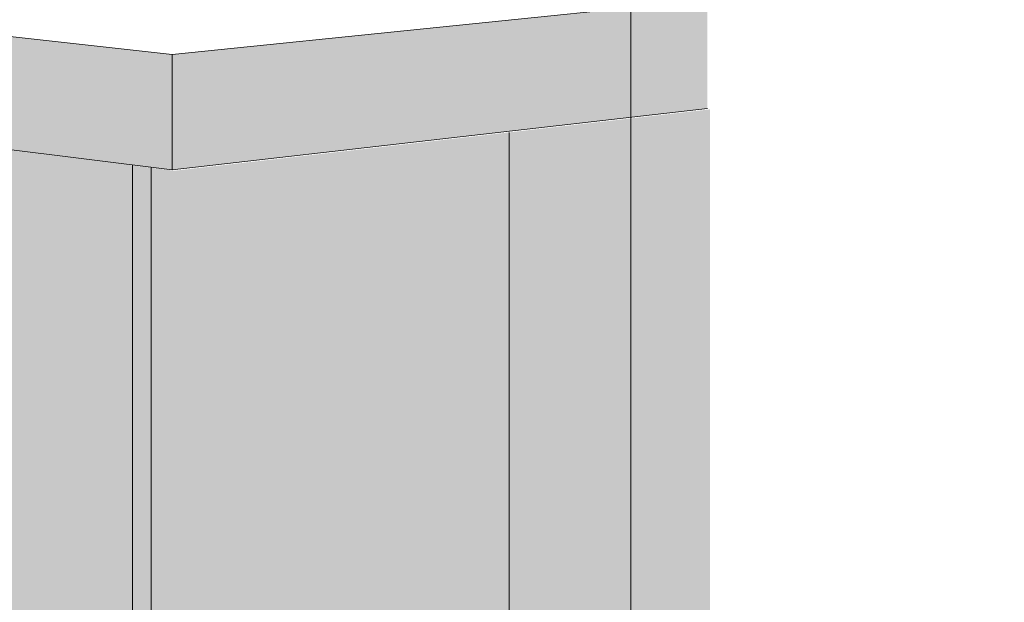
# Model space of a CAD drawing. Header units: metres. Extents: x -1.7 to 80, y -8.6 to 1.8.
# Tile 56 of 79: x 79.92994 to 79.93325, y 1.74468 to 1.74663. Entities that reach past the tile are written whole.
import ezdxf

# ---------------------------------------------------------------- set-up
doc = ezdxf.new("R2010")
doc.units = ezdxf.units.M
for name, color, linetype, lineweight in [('A-GENM', 13, 'Continuous', 18), ('A-WALL', 5, 'Continuous', 18), ('Q-SPCQ', 91, 'Continuous', 18)]:
    doc.layers.add(name, color=color, linetype=linetype, lineweight=lineweight)

msp = doc.modelspace()

# ---------------------------------------------------------------- hatches: boundary and pattern name
at = {"layer": 'A-GENM'}
h = msp.add_hatch(color=256, dxfattribs=at)
h.paths.add_polyline_path([(79.9304557, 1.7461295), (79.9322535, 1.7463355), (79.9322535, 1.746702), (79.9304557, 1.7465165), (79.9304557, 1.7462535)], flags=0)
h.paths.add_polyline_path([(79.936686, 1.7468435), (79.9369157, 1.7468698), (79.9369157, 1.7471828), (79.936686, 1.7471591)], flags=0)
msp.add_hatch(color=256, dxfattribs=at).paths.add_polyline_path([(79.9304557, 1.7461295), (79.9304557, 1.7465165), (79.926496, 1.7469596), (79.926496, 1.7466217), (79.9304344, 1.7461321)], flags=0)
at = {"layer": 'Q-SPCQ'}
msp.add_hatch(color=256, dxfattribs=at).paths.add_polyline_path([(79.9286626, 1.7440739), (79.9286743, 1.7440825), (79.9287126, 1.7441008), (79.9287694, 1.7441201), (79.9288432, 1.7441366), (79.9289323, 1.7441499), (79.9290744, 1.7441619), (79.9291621, 1.7441662), (79.9292696, 1.7441683), (79.9294837, 1.744164), (79.9296781, 1.7441498), (79.9296941, 1.7441484), (79.9296875, 1.7441708), (79.92969, 1.7441826), (79.9296971, 1.7441947), (79.9297022, 1.7442028), (79.9296941, 1.7442136), (79.9296875, 1.7442359), (79.92969, 1.7442475), (79.9296963, 1.7442586), (79.9297093, 1.7442714), (79.9297462, 1.74429), (79.9297979, 1.7443081), (79.9298666, 1.7443235), (79.9299506, 1.744336), (79.9300937, 1.7443477), (79.9301773, 1.7443514), (79.9302724, 1.7443532), (79.9303856, 1.744354), (79.9303856, 1.7461366), (79.9269906, 1.7465588), (79.9269906, 1.7444116), (79.9286578, 1.7440749)], flags=0)
h = msp.add_hatch(color=256, dxfattribs=at)
h.paths.add_polyline_path([(79.9321439, 1.7440518), (79.9321578, 1.7440564), (79.9321484, 1.7440666), (79.9321456, 1.7440713), (79.9321415, 1.7440811), (79.9320611, 1.7440632), (79.9320526, 1.7440594), (79.9321415, 1.7440521)], flags=0)
h.paths.add_polyline_path([(79.9320815, 1.744128), (79.9320819, 1.7441312), (79.9320814, 1.7441288)], flags=0)
h.paths.add_polyline_path([(79.9306917, 1.7443307), (79.9306821, 1.7443512), (79.9306848, 1.7443691), (79.930699, 1.7443849), (79.9306921, 1.7443931), (79.9306821, 1.7444142), (79.9306848, 1.7444319), (79.9306991, 1.7444476), (79.9307179, 1.7444576), (79.9307327, 1.7444644), (79.930781, 1.7444807), (79.9308467, 1.7444944), (79.9309281, 1.744505), (79.9310758, 1.7445144), (79.9311897, 1.7445168), (79.9312737, 1.7445164), (79.9314553, 1.7445104), (79.9316408, 1.7444962), (79.9317695, 1.7444824), (79.9318644, 1.7444701), (79.9319761, 1.7444522), (79.9320773, 1.7444322), (79.9321909, 1.7444033), (79.9322017, 1.7443992), (79.9322417, 1.7443863), (79.9322623, 1.7443777), (79.9322623, 1.7463327), (79.9304635, 1.7461264), (79.9303856, 1.7461366), (79.9303856, 1.744352), (79.9304843, 1.7443479), (79.9306846, 1.7443314)], flags=0)

# ---------------------------------------------------------------- linework, layer by layer
at = {"layer": 'A-GENM', "lineweight": 9}
for p, q in [((79.926496, 1.7469596), (79.9304557, 1.7465165)), ((79.9304557, 1.7465165), (79.9322535, 1.746702)), ((79.9304557, 1.7461295), (79.926496, 1.7466217)), ((79.9304557, 1.7461295), (79.9304557, 1.7465165)), ((79.9322535, 1.7463355), (79.9304557, 1.7461295)), ((79.931587, 1.7445008), (79.931587, 1.7462553)), ((79.931587, 1.7445008), (79.931587, 1.7462553)), ((79.9303222, 1.7443527), (79.9303222, 1.7461445)), ((79.9303856, 1.744352), (79.9303856, 1.7461366))]:
    msp.add_line(p, q, dxfattribs=at)
at = {"layer": 'A-WALL', "lineweight": 9}
msp.add_line((79.9319955, 1.7445066), (79.9319955, 1.7610237), dxfattribs=at)
at = {"layer": 'Q-SPCQ', "lineweight": 9}
msp.add_line((79.9303856, 1.744352), (79.9303856, 1.7461366), dxfattribs=at)

doc.saveas('drawing.dxf')
